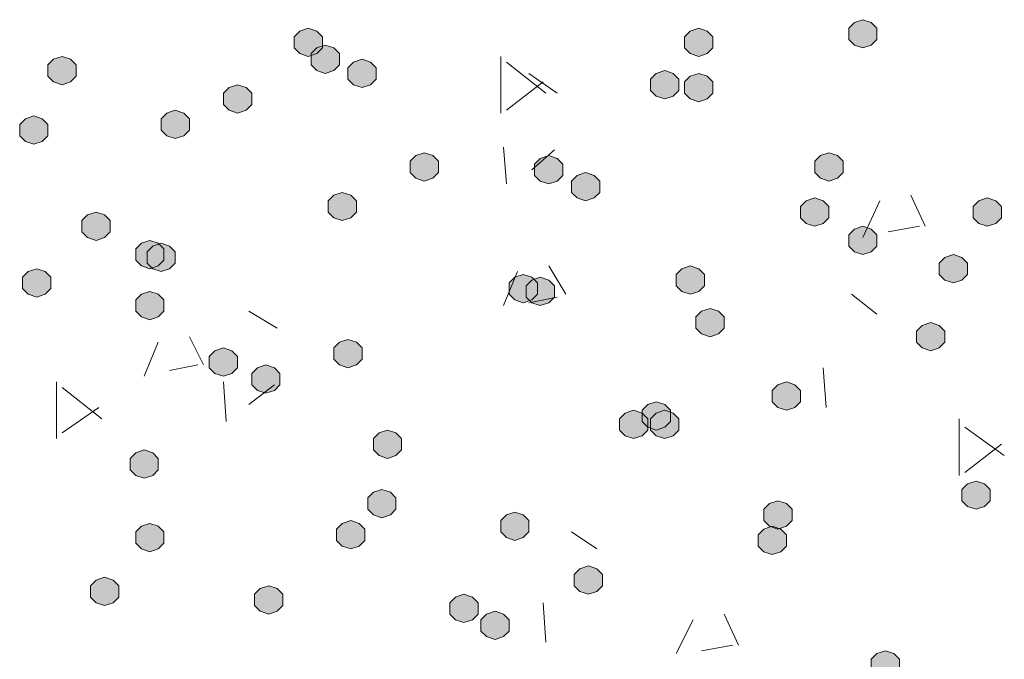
# Model space of a CAD drawing. Header units: millimetres. Extents: x 1527433 to 14789979, y -66543 to 11310.
# Tile 33 of 122: x 1949439 to 1950175, y -63789 to -63310. Entities that reach past the tile are written whole.
import ezdxf

# ---------------------------------------------------------------- set-up
doc = ezdxf.new("R2010")
doc.units = ezdxf.units.MM

msp = doc.modelspace()

# ---------------------------------------------------------------- hatches: boundary and pattern name
h = msp.add_hatch(color=7)
h.dxf.hatch_style = 2
h.paths.add_polyline_path([(1950069.383, -63310.379), (1950063.033, -63312.495), (1950058.8, -63316.729), (1950058.8, -63325.195), (1950063.033, -63329.429), (1950069.383, -63331.545), (1950075.733, -63329.429), (1950079.967, -63325.195), (1950079.967, -63316.729), (1950075.733, -63312.495)])
h = msp.add_hatch(color=7)
h.dxf.hatch_style = 2
h.paths.add_polyline_path([(1949654.517, -63316.729), (1949648.167, -63318.845), (1949643.933, -63323.079), (1949643.933, -63331.545), (1949648.167, -63335.779), (1949654.517, -63337.895), (1949660.867, -63335.779), (1949665.1, -63331.545), (1949665.1, -63323.079), (1949660.867, -63318.845)])
h = msp.add_hatch(color=7)
h.dxf.hatch_style = 2
h.paths.add_polyline_path([(1949946.617, -63316.729), (1949940.267, -63318.845), (1949936.033, -63323.079), (1949936.033, -63331.545), (1949940.267, -63335.779), (1949946.617, -63337.895), (1949952.967, -63335.779), (1949957.2, -63331.545), (1949957.2, -63323.079), (1949952.967, -63318.845)])
h = msp.add_hatch(color=7)
h.dxf.hatch_style = 2
h.paths.add_polyline_path([(1949667.217, -63329.429), (1949660.867, -63331.545), (1949656.633, -63335.779), (1949656.633, -63344.245), (1949660.867, -63348.479), (1949667.217, -63350.595), (1949673.567, -63348.479), (1949677.8, -63344.245), (1949677.8, -63335.779), (1949673.567, -63331.545)])
h = msp.add_hatch(color=7)
h.dxf.hatch_style = 2
h.paths.add_polyline_path([(1949470.367, -63337.895), (1949464.017, -63340.012), (1949459.783, -63344.245), (1949459.783, -63352.712), (1949464.017, -63356.945), (1949470.367, -63359.062), (1949476.717, -63356.945), (1949480.95, -63352.712), (1949480.95, -63344.245), (1949476.717, -63340.012)])
h = msp.add_hatch(color=7)
h.dxf.hatch_style = 2
h.paths.add_polyline_path([(1949694.733, -63340.012), (1949688.383, -63342.129), (1949684.15, -63346.362), (1949684.15, -63354.829), (1949688.383, -63359.062), (1949694.733, -63361.179), (1949701.083, -63359.062), (1949705.317, -63354.829), (1949705.317, -63346.362), (1949701.083, -63342.129)])
h = msp.add_hatch(color=7)
h.dxf.hatch_style = 2
h.paths.add_polyline_path([(1949921.217, -63348.479), (1949914.867, -63350.595), (1949910.633, -63354.829), (1949910.633, -63363.295), (1949914.867, -63367.529), (1949921.217, -63369.645), (1949927.567, -63367.529), (1949931.8, -63363.295), (1949931.8, -63354.829), (1949927.567, -63350.595)])
h = msp.add_hatch(color=7)
h.dxf.hatch_style = 2
h.paths.add_polyline_path([(1949946.617, -63350.595), (1949940.267, -63352.712), (1949936.033, -63356.945), (1949936.033, -63365.412), (1949940.267, -63369.645), (1949946.617, -63371.762), (1949952.967, -63369.645), (1949957.2, -63365.412), (1949957.2, -63356.945), (1949952.967, -63352.712)])
h = msp.add_hatch(color=7)
h.dxf.hatch_style = 2
h.paths.add_polyline_path([(1949601.6, -63359.062), (1949595.25, -63361.179), (1949591.017, -63365.412), (1949591.017, -63373.879), (1949595.25, -63378.112), (1949601.6, -63380.229), (1949607.95, -63378.112), (1949612.183, -63373.879), (1949612.183, -63365.412), (1949607.95, -63361.179)])
h = msp.add_hatch(color=7)
h.dxf.hatch_style = 2
h.paths.add_polyline_path([(1949449.2, -63382.345), (1949442.85, -63384.462), (1949438.617, -63388.695), (1949438.617, -63397.162), (1949442.85, -63401.395), (1949449.2, -63403.512), (1949455.55, -63401.395), (1949459.783, -63397.162), (1949459.783, -63388.695), (1949455.55, -63384.462)])
h = msp.add_hatch(color=7)
h.dxf.hatch_style = 2
h.paths.add_polyline_path([(1949555.033, -63378.112), (1949548.683, -63380.229), (1949544.45, -63384.462), (1949544.45, -63392.929), (1949548.683, -63397.162), (1949555.033, -63399.279), (1949561.383, -63397.162), (1949565.617, -63392.929), (1949565.617, -63384.462), (1949561.383, -63380.229)])
h = msp.add_hatch(color=7)
h.dxf.hatch_style = 2
h.paths.add_polyline_path([(1949741.3, -63409.862), (1949734.95, -63411.979), (1949730.717, -63416.212), (1949730.717, -63424.679), (1949734.95, -63428.912), (1949741.3, -63431.029), (1949747.65, -63428.912), (1949751.883, -63424.679), (1949751.883, -63416.212), (1949747.65, -63411.979)])
h = msp.add_hatch(color=7)
h.dxf.hatch_style = 2
h.paths.add_polyline_path([(1949834.433, -63411.979), (1949828.083, -63414.095), (1949823.85, -63418.329), (1949823.85, -63426.795), (1949828.083, -63431.029), (1949834.433, -63433.145), (1949840.783, -63431.029), (1949845.017, -63426.795), (1949845.017, -63418.329), (1949840.783, -63414.095)])
h = msp.add_hatch(color=7)
h.dxf.hatch_style = 2
h.paths.add_polyline_path([(1950043.983, -63409.862), (1950037.633, -63411.979), (1950033.4, -63416.212), (1950033.4, -63424.679), (1950037.633, -63428.912), (1950043.983, -63431.029), (1950050.333, -63428.912), (1950054.567, -63424.679), (1950054.567, -63416.212), (1950050.333, -63411.979)])
h = msp.add_hatch(color=7)
h.dxf.hatch_style = 2
h.paths.add_polyline_path([(1949861.95, -63424.679), (1949855.6, -63426.795), (1949851.367, -63431.029), (1949851.367, -63439.495), (1949855.6, -63443.729), (1949861.95, -63445.845), (1949868.3, -63443.729), (1949872.533, -63439.495), (1949872.533, -63431.029), (1949868.3, -63426.795)])
h = msp.add_hatch(color=7)
h.dxf.hatch_style = 2
h.paths.add_polyline_path([(1949679.917, -63439.495), (1949673.567, -63441.612), (1949669.333, -63445.845), (1949669.333, -63454.312), (1949673.567, -63458.545), (1949679.917, -63460.662), (1949686.267, -63458.545), (1949690.5, -63454.312), (1949690.5, -63445.845), (1949686.267, -63441.612)])
h = msp.add_hatch(color=7)
h.dxf.hatch_style = 2
h.paths.add_polyline_path([(1950033.4, -63443.729), (1950027.05, -63445.845), (1950022.817, -63450.079), (1950022.817, -63458.545), (1950027.05, -63462.779), (1950033.4, -63464.895), (1950039.75, -63462.779), (1950043.983, -63458.545), (1950043.983, -63450.079), (1950039.75, -63445.845)])
h = msp.add_hatch(color=7)
h.dxf.hatch_style = 2
h.paths.add_polyline_path([(1950162.517, -63443.729), (1950156.167, -63445.845), (1950151.933, -63450.079), (1950151.933, -63458.545), (1950156.167, -63462.779), (1950162.517, -63464.895), (1950168.867, -63462.779), (1950173.1, -63458.545), (1950173.1, -63450.079), (1950168.867, -63445.845)])
h = msp.add_hatch(color=7)
h.dxf.hatch_style = 2
h.paths.add_polyline_path([(1949495.767, -63454.312), (1949489.417, -63456.429), (1949485.183, -63460.662), (1949485.183, -63469.129), (1949489.417, -63473.362), (1949495.767, -63475.479), (1949502.117, -63473.362), (1949506.35, -63469.129), (1949506.35, -63460.662), (1949502.117, -63456.429)])
h = msp.add_hatch(color=7)
h.dxf.hatch_style = 2
h.paths.add_polyline_path([(1950069.383, -63464.895), (1950063.033, -63467.012), (1950058.8, -63471.245), (1950058.8, -63479.712), (1950063.033, -63483.945), (1950069.383, -63486.062), (1950075.733, -63483.945), (1950079.967, -63479.712), (1950079.967, -63471.245), (1950075.733, -63467.012)])
h = msp.add_hatch(color=7)
h.dxf.hatch_style = 2
h.paths.add_polyline_path([(1949535.983, -63475.479), (1949529.633, -63477.595), (1949525.4, -63481.829), (1949525.4, -63490.295), (1949529.633, -63494.529), (1949535.983, -63496.645), (1949542.333, -63494.529), (1949546.567, -63490.295), (1949546.567, -63481.829), (1949542.333, -63477.595)])
h = msp.add_hatch(color=7)
h.dxf.hatch_style = 2
h.paths.add_polyline_path([(1949544.45, -63477.595), (1949538.1, -63479.712), (1949533.867, -63483.945), (1949533.867, -63492.412), (1949538.1, -63496.645), (1949544.45, -63498.762), (1949550.8, -63496.645), (1949555.033, -63492.412), (1949555.033, -63483.945), (1949550.8, -63479.712)])
h = msp.add_hatch(color=7)
h.dxf.hatch_style = 2
h.paths.add_polyline_path([(1950137.117, -63486.062), (1950130.767, -63488.179), (1950126.533, -63492.412), (1950126.533, -63500.879), (1950130.767, -63505.112), (1950137.117, -63507.229), (1950143.467, -63505.112), (1950147.7, -63500.879), (1950147.7, -63492.412), (1950143.467, -63488.179)])
h = msp.add_hatch(color=7)
h.dxf.hatch_style = 2
h.paths.add_polyline_path([(1949940.267, -63494.529), (1949933.917, -63496.645), (1949929.683, -63500.879), (1949929.683, -63509.345), (1949933.917, -63513.579), (1949940.267, -63515.695), (1949946.617, -63513.579), (1949950.85, -63509.345), (1949950.85, -63500.879), (1949946.617, -63496.645)])
h = msp.add_hatch(color=7)
h.dxf.hatch_style = 2
h.paths.add_polyline_path([(1949451.317, -63496.645), (1949444.967, -63498.762), (1949440.733, -63502.995), (1949440.733, -63511.462), (1949444.967, -63515.695), (1949451.317, -63517.812), (1949457.667, -63515.695), (1949461.9, -63511.462), (1949461.9, -63502.995), (1949457.667, -63498.762)])
h = msp.add_hatch(color=7)
h.dxf.hatch_style = 2
h.paths.add_polyline_path([(1949815.383, -63500.879), (1949809.033, -63502.995), (1949804.8, -63507.229), (1949804.8, -63515.695), (1949809.033, -63519.929), (1949815.383, -63522.045), (1949821.733, -63519.929), (1949825.967, -63515.695), (1949825.967, -63507.229), (1949821.733, -63502.995)])
h = msp.add_hatch(color=7)
h.dxf.hatch_style = 2
h.paths.add_polyline_path([(1949828.083, -63502.995), (1949821.733, -63505.112), (1949817.5, -63509.345), (1949817.5, -63517.812), (1949821.733, -63522.045), (1949828.083, -63524.162), (1949834.433, -63522.045), (1949838.667, -63517.812), (1949838.667, -63509.345), (1949834.433, -63505.112)])
h = msp.add_hatch(color=7)
h.dxf.hatch_style = 2
h.paths.add_polyline_path([(1949535.983, -63513.579), (1949529.633, -63515.695), (1949525.4, -63519.929), (1949525.4, -63528.395), (1949529.633, -63532.629), (1949535.983, -63534.745), (1949542.333, -63532.629), (1949546.567, -63528.395), (1949546.567, -63519.929), (1949542.333, -63515.695)])
h = msp.add_hatch(color=7)
h.dxf.hatch_style = 2
h.paths.add_polyline_path([(1949955.083, -63526.279), (1949948.733, -63528.395), (1949944.5, -63532.629), (1949944.5, -63541.095), (1949948.733, -63545.329), (1949955.083, -63547.445), (1949961.433, -63545.329), (1949965.667, -63541.095), (1949965.667, -63532.629), (1949961.433, -63528.395)])
h = msp.add_hatch(color=7)
h.dxf.hatch_style = 2
h.paths.add_polyline_path([(1950120.183, -63536.862), (1950113.833, -63538.979), (1950109.6, -63543.212), (1950109.6, -63551.679), (1950113.833, -63555.912), (1950120.183, -63558.029), (1950126.533, -63555.912), (1950130.767, -63551.679), (1950130.767, -63543.212), (1950126.533, -63538.979)])
h = msp.add_hatch(color=7)
h.dxf.hatch_style = 2
h.paths.add_polyline_path([(1949684.15, -63549.562), (1949677.8, -63551.679), (1949673.567, -63555.912), (1949673.567, -63564.379), (1949677.8, -63568.612), (1949684.15, -63570.729), (1949690.5, -63568.612), (1949694.733, -63564.379), (1949694.733, -63555.912), (1949690.5, -63551.679)])
h = msp.add_hatch(color=7)
h.dxf.hatch_style = 2
h.paths.add_polyline_path([(1949591.017, -63555.912), (1949584.667, -63558.029), (1949580.433, -63562.262), (1949580.433, -63570.729), (1949584.667, -63574.962), (1949591.017, -63577.079), (1949597.367, -63574.962), (1949601.6, -63570.729), (1949601.6, -63562.262), (1949597.367, -63558.029)])
h = msp.add_hatch(color=7)
h.dxf.hatch_style = 2
h.paths.add_polyline_path([(1949622.767, -63568.612), (1949616.417, -63570.729), (1949612.183, -63574.962), (1949612.183, -63583.429), (1949616.417, -63587.662), (1949622.767, -63589.779), (1949629.117, -63587.662), (1949633.35, -63583.429), (1949633.35, -63574.962), (1949629.117, -63570.729)])
h = msp.add_hatch(color=7)
h.dxf.hatch_style = 2
h.paths.add_polyline_path([(1950012.233, -63581.312), (1950005.883, -63583.429), (1950001.65, -63587.662), (1950001.65, -63596.129), (1950005.883, -63600.362), (1950012.233, -63602.479), (1950018.583, -63600.362), (1950022.817, -63596.129), (1950022.817, -63587.662), (1950018.583, -63583.429)])
h = msp.add_hatch(color=7)
h.dxf.hatch_style = 2
h.paths.add_polyline_path([(1949914.867, -63596.129), (1949908.517, -63598.245), (1949904.283, -63602.479), (1949904.283, -63610.945), (1949908.517, -63615.179), (1949914.867, -63617.295), (1949921.217, -63615.179), (1949925.45, -63610.945), (1949925.45, -63602.479), (1949921.217, -63598.245)])
h = msp.add_hatch(color=7)
h.dxf.hatch_style = 2
h.paths.add_polyline_path([(1949897.933, -63602.479), (1949891.583, -63604.595), (1949887.35, -63608.829), (1949887.35, -63617.295), (1949891.583, -63621.529), (1949897.933, -63623.645), (1949904.283, -63621.529), (1949908.517, -63617.295), (1949908.517, -63608.829), (1949904.283, -63604.595)])
h = msp.add_hatch(color=7)
h.dxf.hatch_style = 2
h.paths.add_polyline_path([(1949921.217, -63602.479), (1949914.867, -63604.595), (1949910.633, -63608.829), (1949910.633, -63617.295), (1949914.867, -63621.529), (1949921.217, -63623.645), (1949927.567, -63621.529), (1949931.8, -63617.295), (1949931.8, -63608.829), (1949927.567, -63604.595)])
h = msp.add_hatch(color=7)
h.dxf.hatch_style = 2
h.paths.add_polyline_path([(1949713.783, -63617.295), (1949707.433, -63619.412), (1949703.2, -63623.645), (1949703.2, -63632.112), (1949707.433, -63636.345), (1949713.783, -63638.462), (1949720.133, -63636.345), (1949724.367, -63632.112), (1949724.367, -63623.645), (1949720.133, -63619.412)])
h = msp.add_hatch(color=7)
h.dxf.hatch_style = 2
h.paths.add_polyline_path([(1949531.75, -63632.112), (1949525.4, -63634.229), (1949521.167, -63638.462), (1949521.167, -63646.929), (1949525.4, -63651.162), (1949531.75, -63653.279), (1949538.1, -63651.162), (1949542.333, -63646.929), (1949542.333, -63638.462), (1949538.1, -63634.229)])
h = msp.add_hatch(color=7)
h.dxf.hatch_style = 2
h.paths.add_polyline_path([(1950154.05, -63655.395), (1950147.7, -63657.512), (1950143.467, -63661.745), (1950143.467, -63670.212), (1950147.7, -63674.445), (1950154.05, -63676.562), (1950160.4, -63674.445), (1950164.633, -63670.212), (1950164.633, -63661.745), (1950160.4, -63657.512)])
h = msp.add_hatch(color=7)
h.dxf.hatch_style = 2
h.paths.add_polyline_path([(1949709.55, -63661.745), (1949703.2, -63663.862), (1949698.967, -63668.095), (1949698.967, -63676.562), (1949703.2, -63680.795), (1949709.55, -63682.912), (1949715.9, -63680.795), (1949720.133, -63676.562), (1949720.133, -63668.095), (1949715.9, -63663.862)])
h = msp.add_hatch(color=7)
h.dxf.hatch_style = 2
h.paths.add_polyline_path([(1950005.883, -63670.212), (1949999.533, -63672.329), (1949995.3, -63676.562), (1949995.3, -63685.029), (1949999.533, -63689.262), (1950005.883, -63691.379), (1950012.233, -63689.262), (1950016.467, -63685.029), (1950016.467, -63676.562), (1950012.233, -63672.329)])
h = msp.add_hatch(color=7)
h.dxf.hatch_style = 2
h.paths.add_polyline_path([(1949809.033, -63678.679), (1949802.683, -63680.795), (1949798.45, -63685.029), (1949798.45, -63693.495), (1949802.683, -63697.729), (1949809.033, -63699.845), (1949815.383, -63697.729), (1949819.617, -63693.495), (1949819.617, -63685.029), (1949815.383, -63680.795)])
h = msp.add_hatch(color=7)
h.dxf.hatch_style = 2
h.paths.add_polyline_path([(1949686.267, -63685.029), (1949679.917, -63687.145), (1949675.683, -63691.379), (1949675.683, -63699.845), (1949679.917, -63704.079), (1949686.267, -63706.195), (1949692.617, -63704.079), (1949696.85, -63699.845), (1949696.85, -63691.379), (1949692.617, -63687.145)])
h = msp.add_hatch(color=7)
h.dxf.hatch_style = 2
h.paths.add_polyline_path([(1949535.983, -63687.145), (1949529.633, -63689.262), (1949525.4, -63693.495), (1949525.4, -63701.962), (1949529.633, -63706.195), (1949535.983, -63708.312), (1949542.333, -63706.195), (1949546.567, -63701.962), (1949546.567, -63693.495), (1949542.333, -63689.262)])
h = msp.add_hatch(color=7)
h.dxf.hatch_style = 2
h.paths.add_polyline_path([(1950001.65, -63689.262), (1949995.3, -63691.379), (1949991.067, -63695.612), (1949991.067, -63704.079), (1949995.3, -63708.312), (1950001.65, -63710.429), (1950008, -63708.312), (1950012.233, -63704.079), (1950012.233, -63695.612), (1950008, -63691.379)])
h = msp.add_hatch(color=7)
h.dxf.hatch_style = 2
h.paths.add_polyline_path([(1949864.067, -63718.895), (1949857.717, -63721.012), (1949853.483, -63725.245), (1949853.483, -63733.712), (1949857.717, -63737.945), (1949864.067, -63740.062), (1949870.417, -63737.945), (1949874.65, -63733.712), (1949874.65, -63725.245), (1949870.417, -63721.012)])
h = msp.add_hatch(color=7)
h.dxf.hatch_style = 2
h.paths.add_polyline_path([(1949502.117, -63727.362), (1949495.767, -63729.479), (1949491.533, -63733.712), (1949491.533, -63742.179), (1949495.767, -63746.412), (1949502.117, -63748.529), (1949508.467, -63746.412), (1949512.7, -63742.179), (1949512.7, -63733.712), (1949508.467, -63729.479)])
h = msp.add_hatch(color=7)
h.dxf.hatch_style = 2
h.paths.add_polyline_path([(1949624.883, -63733.712), (1949618.533, -63735.829), (1949614.3, -63740.062), (1949614.3, -63748.529), (1949618.533, -63752.762), (1949624.883, -63754.879), (1949631.233, -63752.762), (1949635.467, -63748.529), (1949635.467, -63740.062), (1949631.233, -63735.829)])
h = msp.add_hatch(color=7)
h.dxf.hatch_style = 2
h.paths.add_polyline_path([(1949770.933, -63740.062), (1949764.583, -63742.179), (1949760.35, -63746.412), (1949760.35, -63754.879), (1949764.583, -63759.112), (1949770.933, -63761.229), (1949777.283, -63759.112), (1949781.517, -63754.879), (1949781.517, -63746.412), (1949777.283, -63742.179)])
h = msp.add_hatch(color=7)
h.dxf.hatch_style = 2
h.paths.add_polyline_path([(1949794.217, -63752.762), (1949787.867, -63754.879), (1949783.633, -63759.112), (1949783.633, -63767.579), (1949787.867, -63771.812), (1949794.217, -63773.929), (1949800.567, -63771.812), (1949804.8, -63767.579), (1949804.8, -63759.112), (1949800.567, -63754.879)])
h = msp.add_hatch(color=7)
h.dxf.hatch_style = 2
h.paths.add_polyline_path([(1950086.317, -63782.395), (1950079.967, -63784.512), (1950075.733, -63788.745), (1950075.733, -63797.212), (1950079.967, -63801.445), (1950086.317, -63803.562), (1950092.667, -63801.445), (1950096.9, -63797.212), (1950096.9, -63788.745), (1950092.667, -63784.512)])

# ---------------------------------------------------------------- linework, layer by layer
at = {"color": 7, "lineweight": 0}
for points in [[(1950069.383, -63310.379), (1950063.033, -63312.495), (1950058.8, -63316.729), (1950058.8, -63325.195), (1950063.033, -63329.429), (1950069.383, -63331.545), (1950075.733, -63329.429), (1950079.967, -63325.195), (1950079.967, -63316.729), (1950075.733, -63312.495)], [(1949654.517, -63316.729), (1949648.167, -63318.845), (1949643.933, -63323.079), (1949643.933, -63331.545), (1949648.167, -63335.779), (1949654.517, -63337.895), (1949660.867, -63335.779), (1949665.1, -63331.545), (1949665.1, -63323.079), (1949660.867, -63318.845)], [(1949946.617, -63316.729), (1949940.267, -63318.845), (1949936.033, -63323.079), (1949936.033, -63331.545), (1949940.267, -63335.779), (1949946.617, -63337.895), (1949952.967, -63335.779), (1949957.2, -63331.545), (1949957.2, -63323.079), (1949952.967, -63318.845)], [(1949667.217, -63329.429), (1949660.867, -63331.545), (1949656.633, -63335.779), (1949656.633, -63344.245), (1949660.867, -63348.479), (1949667.217, -63350.595), (1949673.567, -63348.479), (1949677.8, -63344.245), (1949677.8, -63335.779), (1949673.567, -63331.545)], [(1949470.367, -63337.895), (1949464.017, -63340.012), (1949459.783, -63344.245), (1949459.783, -63352.712), (1949464.017, -63356.945), (1949470.367, -63359.062), (1949476.717, -63356.945), (1949480.95, -63352.712), (1949480.95, -63344.245), (1949476.717, -63340.012)], [(1949694.733, -63340.012), (1949688.383, -63342.129), (1949684.15, -63346.362), (1949684.15, -63354.829), (1949688.383, -63359.062), (1949694.733, -63361.179), (1949701.083, -63359.062), (1949705.317, -63354.829), (1949705.317, -63346.362), (1949701.083, -63342.129)], [(1949921.217, -63348.479), (1949914.867, -63350.595), (1949910.633, -63354.829), (1949910.633, -63363.295), (1949914.867, -63367.529), (1949921.217, -63369.645), (1949927.567, -63367.529), (1949931.8, -63363.295), (1949931.8, -63354.829), (1949927.567, -63350.595)], [(1949946.617, -63350.595), (1949940.267, -63352.712), (1949936.033, -63356.945), (1949936.033, -63365.412), (1949940.267, -63369.645), (1949946.617, -63371.762), (1949952.967, -63369.645), (1949957.2, -63365.412), (1949957.2, -63356.945), (1949952.967, -63352.712)], [(1949601.6, -63359.062), (1949595.25, -63361.179), (1949591.017, -63365.412), (1949591.017, -63373.879), (1949595.25, -63378.112), (1949601.6, -63380.229), (1949607.95, -63378.112), (1949612.183, -63373.879), (1949612.183, -63365.412), (1949607.95, -63361.179)], [(1949449.2, -63382.345), (1949442.85, -63384.462), (1949438.617, -63388.695), (1949438.617, -63397.162), (1949442.85, -63401.395), (1949449.2, -63403.512), (1949455.55, -63401.395), (1949459.783, -63397.162), (1949459.783, -63388.695), (1949455.55, -63384.462)], [(1949555.033, -63378.112), (1949548.683, -63380.229), (1949544.45, -63384.462), (1949544.45, -63392.929), (1949548.683, -63397.162), (1949555.033, -63399.279), (1949561.383, -63397.162), (1949565.617, -63392.929), (1949565.617, -63384.462), (1949561.383, -63380.229)], [(1949741.3, -63409.862), (1949734.95, -63411.979), (1949730.717, -63416.212), (1949730.717, -63424.679), (1949734.95, -63428.912), (1949741.3, -63431.029), (1949747.65, -63428.912), (1949751.883, -63424.679), (1949751.883, -63416.212), (1949747.65, -63411.979)], [(1949834.433, -63411.979), (1949828.083, -63414.095), (1949823.85, -63418.329), (1949823.85, -63426.795), (1949828.083, -63431.029), (1949834.433, -63433.145), (1949840.783, -63431.029), (1949845.017, -63426.795), (1949845.017, -63418.329), (1949840.783, -63414.095)], [(1950043.983, -63409.862), (1950037.633, -63411.979), (1950033.4, -63416.212), (1950033.4, -63424.679), (1950037.633, -63428.912), (1950043.983, -63431.029), (1950050.333, -63428.912), (1950054.567, -63424.679), (1950054.567, -63416.212), (1950050.333, -63411.979)], [(1949861.95, -63424.679), (1949855.6, -63426.795), (1949851.367, -63431.029), (1949851.367, -63439.495), (1949855.6, -63443.729), (1949861.95, -63445.845), (1949868.3, -63443.729), (1949872.533, -63439.495), (1949872.533, -63431.029), (1949868.3, -63426.795)], [(1949679.917, -63439.495), (1949673.567, -63441.612), (1949669.333, -63445.845), (1949669.333, -63454.312), (1949673.567, -63458.545), (1949679.917, -63460.662), (1949686.267, -63458.545), (1949690.5, -63454.312), (1949690.5, -63445.845), (1949686.267, -63441.612)], [(1950033.4, -63443.729), (1950027.05, -63445.845), (1950022.817, -63450.079), (1950022.817, -63458.545), (1950027.05, -63462.779), (1950033.4, -63464.895), (1950039.75, -63462.779), (1950043.983, -63458.545), (1950043.983, -63450.079), (1950039.75, -63445.845)], [(1950162.517, -63443.729), (1950156.167, -63445.845), (1950151.933, -63450.079), (1950151.933, -63458.545), (1950156.167, -63462.779), (1950162.517, -63464.895), (1950168.867, -63462.779), (1950173.1, -63458.545), (1950173.1, -63450.079), (1950168.867, -63445.845)], [(1949495.767, -63454.312), (1949489.417, -63456.429), (1949485.183, -63460.662), (1949485.183, -63469.129), (1949489.417, -63473.362), (1949495.767, -63475.479), (1949502.117, -63473.362), (1949506.35, -63469.129), (1949506.35, -63460.662), (1949502.117, -63456.429)], [(1950069.383, -63464.895), (1950063.033, -63467.012), (1950058.8, -63471.245), (1950058.8, -63479.712), (1950063.033, -63483.945), (1950069.383, -63486.062), (1950075.733, -63483.945), (1950079.967, -63479.712), (1950079.967, -63471.245), (1950075.733, -63467.012)], [(1949535.983, -63475.479), (1949529.633, -63477.595), (1949525.4, -63481.829), (1949525.4, -63490.295), (1949529.633, -63494.529), (1949535.983, -63496.645), (1949542.333, -63494.529), (1949546.567, -63490.295), (1949546.567, -63481.829), (1949542.333, -63477.595)], [(1949544.45, -63477.595), (1949538.1, -63479.712), (1949533.867, -63483.945), (1949533.867, -63492.412), (1949538.1, -63496.645), (1949544.45, -63498.762), (1949550.8, -63496.645), (1949555.033, -63492.412), (1949555.033, -63483.945), (1949550.8, -63479.712)], [(1950137.117, -63486.062), (1950130.767, -63488.179), (1950126.533, -63492.412), (1950126.533, -63500.879), (1950130.767, -63505.112), (1950137.117, -63507.229), (1950143.467, -63505.112), (1950147.7, -63500.879), (1950147.7, -63492.412), (1950143.467, -63488.179)], [(1949940.267, -63494.529), (1949933.917, -63496.645), (1949929.683, -63500.879), (1949929.683, -63509.345), (1949933.917, -63513.579), (1949940.267, -63515.695), (1949946.617, -63513.579), (1949950.85, -63509.345), (1949950.85, -63500.879), (1949946.617, -63496.645)], [(1949451.317, -63496.645), (1949444.967, -63498.762), (1949440.733, -63502.995), (1949440.733, -63511.462), (1949444.967, -63515.695), (1949451.317, -63517.812), (1949457.667, -63515.695), (1949461.9, -63511.462), (1949461.9, -63502.995), (1949457.667, -63498.762)], [(1949815.383, -63500.879), (1949809.033, -63502.995), (1949804.8, -63507.229), (1949804.8, -63515.695), (1949809.033, -63519.929), (1949815.383, -63522.045), (1949821.733, -63519.929), (1949825.967, -63515.695), (1949825.967, -63507.229), (1949821.733, -63502.995)], [(1949828.083, -63502.995), (1949821.733, -63505.112), (1949817.5, -63509.345), (1949817.5, -63517.812), (1949821.733, -63522.045), (1949828.083, -63524.162), (1949834.433, -63522.045), (1949838.667, -63517.812), (1949838.667, -63509.345), (1949834.433, -63505.112)], [(1949535.983, -63513.579), (1949529.633, -63515.695), (1949525.4, -63519.929), (1949525.4, -63528.395), (1949529.633, -63532.629), (1949535.983, -63534.745), (1949542.333, -63532.629), (1949546.567, -63528.395), (1949546.567, -63519.929), (1949542.333, -63515.695)], [(1949955.083, -63526.279), (1949948.733, -63528.395), (1949944.5, -63532.629), (1949944.5, -63541.095), (1949948.733, -63545.329), (1949955.083, -63547.445), (1949961.433, -63545.329), (1949965.667, -63541.095), (1949965.667, -63532.629), (1949961.433, -63528.395)], [(1950120.183, -63536.862), (1950113.833, -63538.979), (1950109.6, -63543.212), (1950109.6, -63551.679), (1950113.833, -63555.912), (1950120.183, -63558.029), (1950126.533, -63555.912), (1950130.767, -63551.679), (1950130.767, -63543.212), (1950126.533, -63538.979)], [(1949684.15, -63549.562), (1949677.8, -63551.679), (1949673.567, -63555.912), (1949673.567, -63564.379), (1949677.8, -63568.612), (1949684.15, -63570.729), (1949690.5, -63568.612), (1949694.733, -63564.379), (1949694.733, -63555.912), (1949690.5, -63551.679)], [(1949591.017, -63555.912), (1949584.667, -63558.029), (1949580.433, -63562.262), (1949580.433, -63570.729), (1949584.667, -63574.962), (1949591.017, -63577.079), (1949597.367, -63574.962), (1949601.6, -63570.729), (1949601.6, -63562.262), (1949597.367, -63558.029)], [(1949622.767, -63568.612), (1949616.417, -63570.729), (1949612.183, -63574.962), (1949612.183, -63583.429), (1949616.417, -63587.662), (1949622.767, -63589.779), (1949629.117, -63587.662), (1949633.35, -63583.429), (1949633.35, -63574.962), (1949629.117, -63570.729)], [(1950012.233, -63581.312), (1950005.883, -63583.429), (1950001.65, -63587.662), (1950001.65, -63596.129), (1950005.883, -63600.362), (1950012.233, -63602.479), (1950018.583, -63600.362), (1950022.817, -63596.129), (1950022.817, -63587.662), (1950018.583, -63583.429)], [(1949914.867, -63596.129), (1949908.517, -63598.245), (1949904.283, -63602.479), (1949904.283, -63610.945), (1949908.517, -63615.179), (1949914.867, -63617.295), (1949921.217, -63615.179), (1949925.45, -63610.945), (1949925.45, -63602.479), (1949921.217, -63598.245)], [(1949897.933, -63602.479), (1949891.583, -63604.595), (1949887.35, -63608.829), (1949887.35, -63617.295), (1949891.583, -63621.529), (1949897.933, -63623.645), (1949904.283, -63621.529), (1949908.517, -63617.295), (1949908.517, -63608.829), (1949904.283, -63604.595)], [(1949921.217, -63602.479), (1949914.867, -63604.595), (1949910.633, -63608.829), (1949910.633, -63617.295), (1949914.867, -63621.529), (1949921.217, -63623.645), (1949927.567, -63621.529), (1949931.8, -63617.295), (1949931.8, -63608.829), (1949927.567, -63604.595)], [(1949713.783, -63617.295), (1949707.433, -63619.412), (1949703.2, -63623.645), (1949703.2, -63632.112), (1949707.433, -63636.345), (1949713.783, -63638.462), (1949720.133, -63636.345), (1949724.367, -63632.112), (1949724.367, -63623.645), (1949720.133, -63619.412)], [(1949531.75, -63632.112), (1949525.4, -63634.229), (1949521.167, -63638.462), (1949521.167, -63646.929), (1949525.4, -63651.162), (1949531.75, -63653.279), (1949538.1, -63651.162), (1949542.333, -63646.929), (1949542.333, -63638.462), (1949538.1, -63634.229)], [(1950154.05, -63655.395), (1950147.7, -63657.512), (1950143.467, -63661.745), (1950143.467, -63670.212), (1950147.7, -63674.445), (1950154.05, -63676.562), (1950160.4, -63674.445), (1950164.633, -63670.212), (1950164.633, -63661.745), (1950160.4, -63657.512)], [(1949709.55, -63661.745), (1949703.2, -63663.862), (1949698.967, -63668.095), (1949698.967, -63676.562), (1949703.2, -63680.795), (1949709.55, -63682.912), (1949715.9, -63680.795), (1949720.133, -63676.562), (1949720.133, -63668.095), (1949715.9, -63663.862)], [(1950005.883, -63670.212), (1949999.533, -63672.329), (1949995.3, -63676.562), (1949995.3, -63685.029), (1949999.533, -63689.262), (1950005.883, -63691.379), (1950012.233, -63689.262), (1950016.467, -63685.029), (1950016.467, -63676.562), (1950012.233, -63672.329)], [(1949809.033, -63678.679), (1949802.683, -63680.795), (1949798.45, -63685.029), (1949798.45, -63693.495), (1949802.683, -63697.729), (1949809.033, -63699.845), (1949815.383, -63697.729), (1949819.617, -63693.495), (1949819.617, -63685.029), (1949815.383, -63680.795)], [(1949686.267, -63685.029), (1949679.917, -63687.145), (1949675.683, -63691.379), (1949675.683, -63699.845), (1949679.917, -63704.079), (1949686.267, -63706.195), (1949692.617, -63704.079), (1949696.85, -63699.845), (1949696.85, -63691.379), (1949692.617, -63687.145)], [(1949535.983, -63687.145), (1949529.633, -63689.262), (1949525.4, -63693.495), (1949525.4, -63701.962), (1949529.633, -63706.195), (1949535.983, -63708.312), (1949542.333, -63706.195), (1949546.567, -63701.962), (1949546.567, -63693.495), (1949542.333, -63689.262)], [(1950001.65, -63689.262), (1949995.3, -63691.379), (1949991.067, -63695.612), (1949991.067, -63704.079), (1949995.3, -63708.312), (1950001.65, -63710.429), (1950008, -63708.312), (1950012.233, -63704.079), (1950012.233, -63695.612), (1950008, -63691.379)], [(1949864.067, -63718.895), (1949857.717, -63721.012), (1949853.483, -63725.245), (1949853.483, -63733.712), (1949857.717, -63737.945), (1949864.067, -63740.062), (1949870.417, -63737.945), (1949874.65, -63733.712), (1949874.65, -63725.245), (1949870.417, -63721.012)], [(1949502.117, -63727.362), (1949495.767, -63729.479), (1949491.533, -63733.712), (1949491.533, -63742.179), (1949495.767, -63746.412), (1949502.117, -63748.529), (1949508.467, -63746.412), (1949512.7, -63742.179), (1949512.7, -63733.712), (1949508.467, -63729.479)], [(1949624.883, -63733.712), (1949618.533, -63735.829), (1949614.3, -63740.062), (1949614.3, -63748.529), (1949618.533, -63752.762), (1949624.883, -63754.879), (1949631.233, -63752.762), (1949635.467, -63748.529), (1949635.467, -63740.062), (1949631.233, -63735.829)], [(1949770.933, -63740.062), (1949764.583, -63742.179), (1949760.35, -63746.412), (1949760.35, -63754.879), (1949764.583, -63759.112), (1949770.933, -63761.229), (1949777.283, -63759.112), (1949781.517, -63754.879), (1949781.517, -63746.412), (1949777.283, -63742.179)], [(1949794.217, -63752.762), (1949787.867, -63754.879), (1949783.633, -63759.112), (1949783.633, -63767.579), (1949787.867, -63771.812), (1949794.217, -63773.929), (1949800.567, -63771.812), (1949804.8, -63767.579), (1949804.8, -63759.112), (1949800.567, -63754.879)], [(1950086.317, -63782.395), (1950079.967, -63784.512), (1950075.733, -63788.745), (1950075.733, -63797.212), (1950079.967, -63801.445), (1950086.317, -63803.562), (1950092.667, -63801.445), (1950096.9, -63797.212), (1950096.9, -63788.745), (1950092.667, -63784.512)]]:
    msp.add_lwpolyline(points, close=True, dxfattribs=at)
for points in [[(1949798.45, -63380.229), (1949798.45, -63337.895)], [(1949832.317, -63365.412), (1949802.683, -63342.129)], [(1949840.783, -63365.412), (1949819.617, -63350.595)], [(1949802.683, -63378.112), (1949830.2, -63356.945)], [(1949802.683, -63433.145), (1949800.567, -63405.629)], [(1949821.733, -63422.562), (1949838.667, -63407.745)], [(1950115.95, -63464.895), (1950105.367, -63441.612)], [(1950069.383, -63473.362), (1950082.083, -63445.845)], [(1950088.433, -63469.129), (1950111.717, -63464.895)], [(1949847.133, -63515.695), (1949834.433, -63494.529)], [(1949800.567, -63524.162), (1949811.15, -63498.762)], [(1950079.967, -63530.512), (1950060.917, -63515.695)], [(1949819.617, -63522.045), (1949840.783, -63517.812)], [(1949631.233, -63541.095), (1949610.067, -63528.395)], [(1949531.75, -63577.079), (1949542.333, -63551.679)], [(1949576.2, -63568.612), (1949565.617, -63547.445)], [(1949550.8, -63572.845), (1949571.967, -63568.612)], [(1950041.867, -63600.362), (1950039.75, -63570.729)], [(1949466.133, -63623.645), (1949466.133, -63581.312)], [(1949593.133, -63610.945), (1949591.017, -63581.312)], [(1949500, -63608.829), (1949470.367, -63585.545)], [(1949610.067, -63598.245), (1949629.117, -63583.429)], [(1949470.367, -63619.412), (1949497.883, -63600.362)], [(1950141.35, -63651.162), (1950141.35, -63608.829)], [(1950175.217, -63636.345), (1950145.583, -63615.179)], [(1950145.583, -63649.045), (1950173.1, -63627.879)], [(1949870.417, -63706.195), (1949851.367, -63693.495)], [(1949832.317, -63776.045), (1949830.2, -63746.412)], [(1949929.683, -63784.512), (1949942.383, -63759.112)], [(1949976.25, -63778.162), (1949965.667, -63754.879)], [(1949948.733, -63782.395), (1949972.017, -63778.162)]]:
    msp.add_lwpolyline(points, dxfattribs=at)

doc.saveas('drawing.dxf')
